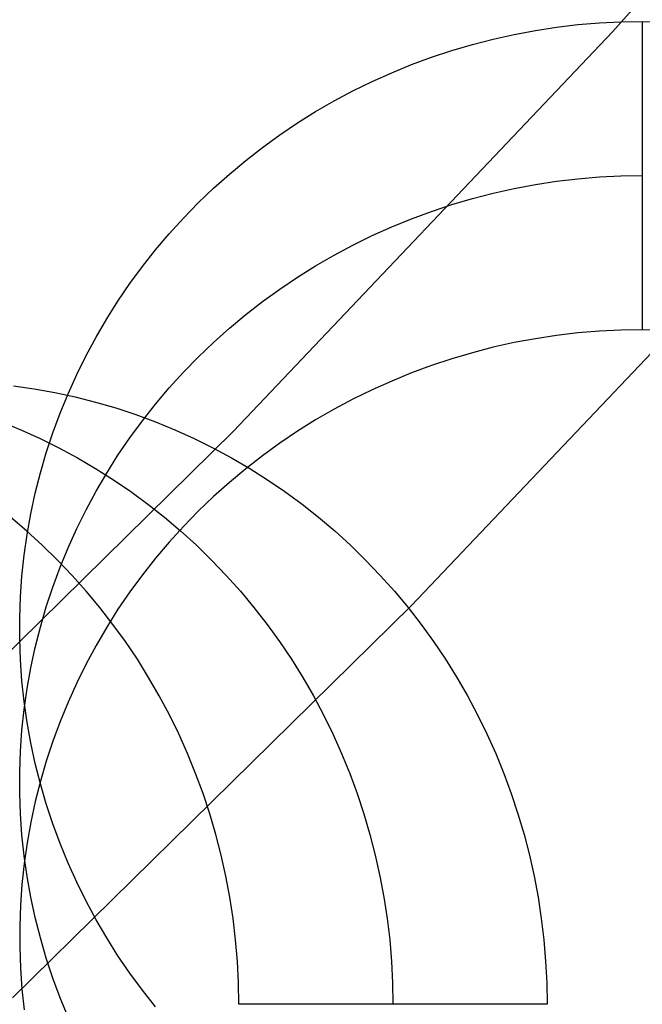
# Model space of a CAD drawing. Header units: millimetres. Extents: x 6038 to 7358, y -8545 to -7225.
# Tile 203 of 256: x 6743.1 to 6745.6, y -7931.83 to -7927.88. Entities that reach past the tile are written whole.
import ezdxf

# ---------------------------------------------------------------- set-up
doc = ezdxf.new("R2010")
doc.units = ezdxf.units.MM

msp = doc.modelspace()

# ---------------------------------------------------------------- linework, layer by layer
at = {"color": 7, "true_color": 0xffffff}
for p, q in [((6745.4814, -7927.9269, 231.7162), (6746.9464, -7926.2732, 231.7162)), ((6746.9464, -7926.2732, 259.6), (6745.4814, -7927.9269, 259.6)), ((6745.4814, -7927.9269, 231.7162), (6746.9464, -7926.2732, 231.7162)), ((6745.4814, -7927.9269, 245.6581), (6746.9464, -7926.2732, 245.6581)), ((6746.9464, -7926.2732, 259.6), (6745.4814, -7927.9269, 259.6)), ((6745.1721, -7927.9209, 78.8242), (6745.2574, -7927.9079, 78.8212)), ((6745.1721, -7927.9209, 78.8242), (6745.2574, -7927.9079, 78.8212)), ((6745.2574, -7927.9079, 78.8212), (6745.3431, -7927.8978, 78.8189)), ((6745.2574, -7927.9079, 78.8212), (6745.3431, -7927.8978, 78.8189)), ((6745.3431, -7927.8978, 78.8189), (6745.429, -7927.8905, 78.8172)), ((6745.3431, -7927.8978, 78.8189), (6745.429, -7927.8905, 78.8172)), ((6745.429, -7927.8905, 78.8172), (6745.5152, -7927.8862, 78.8162)), ((6745.429, -7927.8905, 78.8172), (6745.5152, -7927.8862, 78.8162)), ((6745.5152, -7927.8862, 78.8162), (6745.6015, -7927.8847, 78.8159)), ((6745.5152, -7927.8862, 78.8162), (6745.6015, -7927.8847, 78.8159)), ((6745.6015, -7927.8847, 78.8159), (6745.6015, -7929.122, 73.4568)), ((6745.6015, -7927.8847, 78.8159), (6745.6015, -7929.122, 73.4568)), ((6745.6015, -7927.8847, 78.8159), (6745.6878, -7927.8862, 78.8162)), ((6745.6015, -7927.8847, 78.8159), (6745.6878, -7927.8862, 78.8162)), ((6743.9601, -7929.5291, 231.7162), (6745.4814, -7927.9269, 231.7162)), ((6745.4814, -7927.9269, 259.6), (6743.9601, -7929.5291, 259.6)), ((6743.9601, -7929.5291, 231.7162), (6745.4814, -7927.9269, 231.7162)), ((6743.9601, -7929.5291, 245.6581), (6745.4814, -7927.9269, 245.6581)), ((6745.4814, -7927.9269, 259.6), (6743.9601, -7929.5291, 259.6)), ((6745.0032, -7927.9555, 78.8322), (6745.0874, -7927.9368, 78.8279)), ((6745.0032, -7927.9555, 78.8322), (6745.0874, -7927.9368, 78.8279)), ((6745.0874, -7927.9368, 78.8279), (6745.1721, -7927.9209, 78.8242)), ((6745.0874, -7927.9368, 78.8279), (6745.1721, -7927.9209, 78.8242)), ((6744.8372, -7928.0014, 78.8428), (6744.9198, -7927.977, 78.8372)), ((6744.8372, -7928.0014, 78.8428), (6744.9198, -7927.977, 78.8372)), ((6744.9198, -7927.977, 78.8372), (6745.0032, -7927.9555, 78.8322)), ((6744.9198, -7927.977, 78.8372), (6745.0032, -7927.9555, 78.8322)), ((6744.7555, -7928.0285, 78.849), (6744.8372, -7928.0014, 78.8428)), ((6744.7555, -7928.0285, 78.849), (6744.8372, -7928.0014, 78.8428)), ((6744.5952, -7928.0908, 78.8634), (6744.6748, -7928.0583, 78.8559)), ((6744.5952, -7928.0908, 78.8634), (6744.6748, -7928.0583, 78.8559)), ((6744.6748, -7928.0583, 78.8559), (6744.7555, -7928.0285, 78.849)), ((6744.6748, -7928.0583, 78.8559), (6744.7555, -7928.0285, 78.849)), ((6744.5168, -7928.126, 78.8716), (6744.5952, -7928.0908, 78.8634)), ((6744.5168, -7928.126, 78.8716), (6744.5952, -7928.0908, 78.8634)), ((6744.4397, -7928.1637, 78.8803), (6744.5168, -7928.126, 78.8716)), ((6744.4397, -7928.1637, 78.8803), (6744.5168, -7928.126, 78.8716)), ((6744.364, -7928.2041, 78.8896), (6744.4397, -7928.1637, 78.8803)), ((6744.364, -7928.2041, 78.8896), (6744.4397, -7928.1637, 78.8803)), ((6744.2898, -7928.247, 78.8995), (6744.364, -7928.2041, 78.8896)), ((6744.2898, -7928.247, 78.8995), (6744.364, -7928.2041, 78.8896)), ((6744.2171, -7928.2923, 78.91), (6744.2898, -7928.247, 78.8995)), ((6744.2171, -7928.2923, 78.91), (6744.2898, -7928.247, 78.8995)), ((6744.1461, -7928.3401, 78.921), (6744.2171, -7928.2923, 78.91)), ((6744.1461, -7928.3401, 78.921), (6744.2171, -7928.2923, 78.91)), ((6744.0768, -7928.3902, 78.9326), (6744.1461, -7928.3401, 78.921)), ((6744.0768, -7928.3902, 78.9326), (6744.1461, -7928.3401, 78.921)), ((6744.0093, -7928.4427, 78.9447), (6744.0768, -7928.3902, 78.9326)), ((6744.0093, -7928.4427, 78.9447), (6744.0768, -7928.3902, 78.9326)), ((6743.9437, -7928.4973, 78.9573), (6744.0093, -7928.4427, 78.9447)), ((6743.9437, -7928.4973, 78.9573), (6744.0093, -7928.4427, 78.9447)), ((6743.8801, -7928.5542, 78.9704), (6743.9437, -7928.4973, 78.9573)), ((6743.8801, -7928.5542, 78.9704), (6743.9437, -7928.4973, 78.9573)), ((6745.0874, -7928.5554, 76.1484), (6745.1721, -7928.5395, 76.1447)), ((6745.1721, -7928.5395, 76.1447), (6745.2574, -7928.5265, 76.1417)), ((6745.2574, -7928.5265, 76.1417), (6745.3431, -7928.5164, 76.1394)), ((6745.3431, -7928.5164, 76.1394), (6745.429, -7928.5091, 76.1377)), ((6745.429, -7928.5091, 76.1377), (6745.5152, -7928.5048, 76.1367)), ((6745.5152, -7928.5048, 76.1367), (6745.6015, -7928.5033, 76.1363)), ((6743.8186, -7928.6131, 78.984), (6743.8801, -7928.5542, 78.9704)), ((6743.8186, -7928.6131, 78.984), (6743.8801, -7928.5542, 78.9704)), ((6744.9198, -7928.5957, 76.1577), (6745.0032, -7928.5741, 76.1527)), ((6745.0032, -7928.5741, 76.1527), (6745.0874, -7928.5554, 76.1484)), ((6743.7591, -7928.6741, 78.9981), (6743.8186, -7928.6131, 78.984)), ((6743.7591, -7928.6741, 78.9981), (6743.8186, -7928.6131, 78.984)), ((6746.2183, -7928.6029, 259.6), (6744.6733, -7930.2301, 259.6)), ((6744.6733, -7930.2301, 231.7162), (6746.2183, -7928.6029, 231.7162)), ((6744.6733, -7930.2301, 245.6581), (6746.2183, -7928.6029, 245.6581)), ((6744.6733, -7930.2301, 231.7162), (6746.2183, -7928.6029, 231.7162)), ((6746.2183, -7928.6029, 259.6), (6744.6733, -7930.2301, 259.6)), ((6744.7555, -7928.6471, 76.1695), (6744.8372, -7928.62, 76.1633)), ((6744.8372, -7928.62, 76.1633), (6744.9198, -7928.5957, 76.1577)), ((6744.6748, -7928.6769, 76.1764), (6744.7555, -7928.6471, 76.1695)), ((6743.7019, -7928.737, 79.0126), (6743.7591, -7928.6741, 78.9981)), ((6743.7019, -7928.737, 79.0126), (6743.7591, -7928.6741, 78.9981)), ((6744.5952, -7928.7094, 76.1839), (6744.6748, -7928.6769, 76.1764)), ((6743.6469, -7928.8019, 79.0276), (6743.7019, -7928.737, 79.0126)), ((6743.6469, -7928.8019, 79.0276), (6743.7019, -7928.737, 79.0126)), ((6744.5168, -7928.7446, 76.192), (6744.5952, -7928.7094, 76.1839)), ((6744.4397, -7928.7824, 76.2008), (6744.5168, -7928.7446, 76.192)), ((6743.5943, -7928.8685, 79.043), (6743.6469, -7928.8019, 79.0276)), ((6743.5943, -7928.8685, 79.043), (6743.6469, -7928.8019, 79.0276)), ((6744.364, -7928.8227, 76.2101), (6744.4397, -7928.7824, 76.2008)), ((6744.2898, -7928.8656, 76.22), (6744.364, -7928.8227, 76.2101)), ((6743.5441, -7928.9369, 79.0588), (6743.5943, -7928.8685, 79.043)), ((6743.5441, -7928.9369, 79.0588), (6743.5943, -7928.8685, 79.043)), ((6744.2171, -7928.911, 76.2304), (6744.2898, -7928.8656, 76.22)), ((6743.4963, -7929.0069, 79.0749), (6743.5441, -7928.9369, 79.0588)), ((6743.4963, -7929.0069, 79.0749), (6743.5441, -7928.9369, 79.0588)), ((6744.1461, -7928.9587, 76.2415), (6744.2171, -7928.911, 76.2304)), ((6744.0768, -7929.0089, 76.253), (6744.1461, -7928.9587, 76.2415)), ((6743.451, -7929.0785, 79.0915), (6743.4963, -7929.0069, 79.0749)), ((6743.451, -7929.0785, 79.0915), (6743.4963, -7929.0069, 79.0749)), ((6744.0093, -7929.0613, 76.2652), (6744.0768, -7929.0089, 76.253)), ((6743.4083, -7929.1516, 79.1083), (6743.451, -7929.0785, 79.0915)), ((6743.4083, -7929.1516, 79.1083), (6743.451, -7929.0785, 79.0915)), ((6743.9437, -7929.116, 76.2778), (6744.0093, -7929.0613, 76.2652)), ((6743.8801, -7929.1728, 76.2909), (6743.9437, -7929.116, 76.2778)), ((6745.429, -7929.1278, 73.4582), (6745.3431, -7929.135, 73.4598)), ((6745.429, -7929.1278, 73.4582), (6745.3431, -7929.135, 73.4598)), ((6745.5152, -7929.1234, 73.4572), (6745.429, -7929.1278, 73.4582)), ((6745.5152, -7929.1234, 73.4572), (6745.429, -7929.1278, 73.4582)), ((6745.6015, -7929.122, 73.4568), (6745.5152, -7929.1234, 73.4572)), ((6745.6015, -7929.122, 73.4568), (6745.5152, -7929.1234, 73.4572)), ((6745.6878, -7929.1234, 73.4572), (6745.6015, -7929.122, 73.4568)), ((6745.6878, -7929.1234, 73.4572), (6745.6015, -7929.122, 73.4568)), ((6743.3682, -7929.226, 79.1255), (6743.4083, -7929.1516, 79.1083)), ((6743.3682, -7929.226, 79.1255), (6743.4083, -7929.1516, 79.1083)), ((6743.8186, -7929.2317, 76.3045), (6743.8801, -7929.1728, 76.2909)), ((6745.0874, -7929.174, 73.4688), (6745.0032, -7929.1927, 73.4732)), ((6745.0874, -7929.174, 73.4688), (6745.0032, -7929.1927, 73.4732)), ((6745.1721, -7929.1582, 73.4652), (6745.0874, -7929.174, 73.4688)), ((6745.1721, -7929.1582, 73.4652), (6745.0874, -7929.174, 73.4688)), ((6745.2574, -7929.1451, 73.4622), (6745.1721, -7929.1582, 73.4652)), ((6745.2574, -7929.1451, 73.4622), (6745.1721, -7929.1582, 73.4652)), ((6745.3431, -7929.135, 73.4598), (6745.2574, -7929.1451, 73.4622)), ((6745.3431, -7929.135, 73.4598), (6745.2574, -7929.1451, 73.4622)), ((6745.0032, -7929.1927, 73.4732), (6744.9198, -7929.2143, 73.4781)), ((6745.0032, -7929.1927, 73.4732), (6744.9198, -7929.2143, 73.4781)), ((6743.3307, -7929.3018, 79.143), (6743.3682, -7929.226, 79.1255)), ((6743.3307, -7929.3018, 79.143), (6743.3682, -7929.226, 79.1255)), ((6743.7591, -7929.2927, 76.3186), (6743.8186, -7929.2317, 76.3045)), ((6744.8372, -7929.2386, 73.4838), (6744.7555, -7929.2657, 73.49)), ((6744.8372, -7929.2386, 73.4838), (6744.7555, -7929.2657, 73.49)), ((6744.9198, -7929.2143, 73.4781), (6744.8372, -7929.2386, 73.4838)), ((6744.9198, -7929.2143, 73.4781), (6744.8372, -7929.2386, 73.4838)), ((6744.7555, -7929.2657, 73.49), (6744.6748, -7929.2955, 73.4969)), ((6744.7555, -7929.2657, 73.49), (6744.6748, -7929.2955, 73.4969)), ((6743.296, -7929.3788, 79.1608), (6743.3307, -7929.3018, 79.143)), ((6743.296, -7929.3788, 79.1608), (6743.3307, -7929.3018, 79.143)), ((6743.7019, -7929.3557, 76.3331), (6743.7591, -7929.2927, 76.3186)), ((6744.5952, -7929.328, 73.5044), (6744.5168, -7929.3632, 73.5125)), ((6744.5952, -7929.328, 73.5044), (6744.5168, -7929.3632, 73.5125)), ((6744.6748, -7929.2955, 73.4969), (6744.5952, -7929.328, 73.5044)), ((6744.6748, -7929.2955, 73.4969), (6744.5952, -7929.328, 73.5044)), ((6743.0766, -7929.3474, 58.5044), (6743.1599, -7929.3592, 58.4852)), ((6743.0766, -7929.3474, 58.5044), (6743.1599, -7929.3592, 58.4852)), ((6743.1599, -7929.3592, 58.4852), (6743.2428, -7929.3741, 58.4661)), ((6743.1599, -7929.3592, 58.4852), (6743.2428, -7929.3741, 58.4661)), ((6743.6469, -7929.4205, 76.3481), (6743.7019, -7929.3557, 76.3331)), ((6744.5168, -7929.3632, 73.5125), (6744.4397, -7929.401, 73.5212)), ((6744.5168, -7929.3632, 73.5125), (6744.4397, -7929.401, 73.5212)), ((6743.2428, -7929.3741, 58.4661), (6743.3251, -7929.3918, 58.4471)), ((6743.2428, -7929.3741, 58.4661), (6743.3251, -7929.3918, 58.4471)), ((6743.264, -7929.4569, 79.1788), (6743.296, -7929.3788, 79.1608)), ((6743.264, -7929.4569, 79.1788), (6743.296, -7929.3788, 79.1608)), ((6743.3251, -7929.3918, 58.4471), (6743.4067, -7929.4125, 58.4282)), ((6743.3251, -7929.3918, 58.4471), (6743.4067, -7929.4125, 58.4282)), ((6744.4397, -7929.401, 73.5212), (6744.364, -7929.4413, 73.5306)), ((6744.4397, -7929.401, 73.5212), (6744.364, -7929.4413, 73.5306)), ((6743.4067, -7929.4125, 58.4282), (6743.4876, -7929.436, 58.4095)), ((6743.4067, -7929.4125, 58.4282), (6743.4876, -7929.436, 58.4095)), ((6743.4876, -7929.436, 58.4095), (6743.5677, -7929.4624, 58.3911)), ((6743.4876, -7929.436, 58.4095), (6743.5677, -7929.4624, 58.3911)), ((6743.5943, -7929.4871, 76.3635), (6743.6469, -7929.4205, 76.3481)), ((6744.364, -7929.4413, 73.5306), (6744.2898, -7929.4842, 73.5405)), ((6744.364, -7929.4413, 73.5306), (6744.2898, -7929.4842, 73.5405)), ((6743.2348, -7929.536, 79.1971), (6743.264, -7929.4569, 79.1788)), ((6743.2348, -7929.536, 79.1971), (6743.264, -7929.4569, 79.1788)), ((6743.5441, -7929.5555, 76.3793), (6743.5943, -7929.4871, 76.3635)), ((6743.5677, -7929.4624, 58.3911), (6743.6468, -7929.4916, 58.3728)), ((6743.5677, -7929.4624, 58.3911), (6743.6468, -7929.4916, 58.3728)), ((6744.2898, -7929.4842, 73.5405), (6744.2171, -7929.5296, 73.5509)), ((6744.2898, -7929.4842, 73.5405), (6744.2171, -7929.5296, 73.5509)), ((6742.3844, -7931.0778, 231.7162), (6743.9601, -7929.5291, 231.7162)), ((6743.9601, -7929.5291, 259.6), (6742.3844, -7931.0778, 259.6)), ((6742.3844, -7931.0778, 231.7162), (6743.9601, -7929.5291, 231.7162)), ((6742.3844, -7931.0778, 245.6581), (6743.9601, -7929.5291, 245.6581)), ((6743.9601, -7929.5291, 259.6), (6742.3844, -7931.0778, 259.6)), ((6743.0282, -7929.4916, 55.6933), (6743.1063, -7929.5236, 55.6752)), ((6743.1063, -7929.5236, 55.6752), (6743.1833, -7929.5583, 55.6575)), ((6743.6468, -7929.4916, 58.3728), (6743.7249, -7929.5236, 58.3548)), ((6743.6468, -7929.4916, 58.3728), (6743.7249, -7929.5236, 58.3548)), ((6743.7249, -7929.5236, 58.3548), (6743.8019, -7929.5583, 58.337)), ((6743.7249, -7929.5236, 58.3548), (6743.8019, -7929.5583, 58.337)), ((6744.2171, -7929.5296, 73.5509), (6744.1461, -7929.5773, 73.562)), ((6744.2171, -7929.5296, 73.5509), (6744.1461, -7929.5773, 73.562)), ((6743.1833, -7929.5583, 55.6575), (6743.259, -7929.5958, 55.64)), ((6743.2084, -7929.6161, 79.2156), (6743.2348, -7929.536, 79.1971)), ((6743.2084, -7929.6161, 79.2156), (6743.2348, -7929.536, 79.1971)), ((6743.4963, -7929.6255, 76.3954), (6743.5441, -7929.5555, 76.3793)), ((6743.8019, -7929.5583, 58.337), (6743.8777, -7929.5958, 58.3195)), ((6743.8019, -7929.5583, 58.337), (6743.8777, -7929.5958, 58.3195)), ((6743.259, -7929.5958, 55.64), (6743.3335, -7929.6359, 55.6228)), ((6743.8777, -7929.5958, 58.3195), (6743.9521, -7929.6359, 58.3023)), ((6743.8777, -7929.5958, 58.3195), (6743.9521, -7929.6359, 58.3023)), ((6744.1461, -7929.5773, 73.562), (6744.0768, -7929.6275, 73.5735)), ((6744.1461, -7929.5773, 73.562), (6744.0768, -7929.6275, 73.5735)), ((6743.1848, -7929.697, 79.2342), (6743.2084, -7929.6161, 79.2156)), ((6743.1848, -7929.697, 79.2342), (6743.2084, -7929.6161, 79.2156)), ((6743.3335, -7929.6359, 55.6228), (6743.4066, -7929.6786, 55.6059)), ((6743.451, -7929.6971, 76.4119), (6743.4963, -7929.6255, 76.3954)), ((6743.9521, -7929.6359, 58.3023), (6744.0252, -7929.6786, 58.2854)), ((6743.9521, -7929.6359, 58.3023), (6744.0252, -7929.6786, 58.2854)), ((6744.0768, -7929.6275, 73.5735), (6744.0093, -7929.6799, 73.5856)), ((6744.0768, -7929.6275, 73.5735), (6744.0093, -7929.6799, 73.5856)), ((6743.4066, -7929.6786, 55.6059), (6743.4782, -7929.7239, 55.5894)), ((6744.0093, -7929.6799, 73.5856), (6743.9437, -7929.7346, 73.5983)), ((6744.0093, -7929.6799, 73.5856), (6743.9437, -7929.7346, 73.5983)), ((6744.0252, -7929.6786, 58.2854), (6744.0968, -7929.7239, 58.2689)), ((6744.0252, -7929.6786, 58.2854), (6744.0968, -7929.7239, 58.2689)), ((6743.1642, -7929.7786, 79.2531), (6743.1848, -7929.697, 79.2342)), ((6743.1642, -7929.7786, 79.2531), (6743.1848, -7929.697, 79.2342)), ((6743.4083, -7929.7702, 76.4288), (6743.451, -7929.6971, 76.4119)), ((6743.4782, -7929.7239, 55.5894), (6743.5482, -7929.7717, 55.5732)), ((6744.0968, -7929.7239, 58.2689), (6744.1668, -7929.7717, 58.2527)), ((6744.0968, -7929.7239, 58.2689), (6744.1668, -7929.7717, 58.2527)), ((6743.9437, -7929.7346, 73.5983), (6743.8801, -7929.7914, 73.6114)), ((6743.9437, -7929.7346, 73.5983), (6743.8801, -7929.7914, 73.6114)), ((6743.1464, -7929.8609, 79.2721), (6743.1642, -7929.7786, 79.2531)), ((6743.1464, -7929.8609, 79.2721), (6743.1642, -7929.7786, 79.2531)), ((6743.3682, -7929.8446, 76.446), (6743.4083, -7929.7702, 76.4288)), ((6743.5482, -7929.7717, 55.5732), (6743.6165, -7929.8219, 55.5574)), ((6743.8801, -7929.7914, 73.6114), (6743.8186, -7929.8504, 73.625)), ((6743.8801, -7929.7914, 73.6114), (6743.8186, -7929.8504, 73.625)), ((6744.1668, -7929.7717, 58.2527), (6744.2352, -7929.8219, 58.237)), ((6744.1668, -7929.7717, 58.2527), (6744.2352, -7929.8219, 58.237)), ((6743.3307, -7929.9204, 76.4635), (6743.3682, -7929.8446, 76.446)), ((6743.6165, -7929.8219, 55.5574), (6743.6832, -7929.8746, 55.5421)), ((6744.2352, -7929.8219, 58.237), (6744.3018, -7929.8746, 58.2216)), ((6744.2352, -7929.8219, 58.237), (6744.3018, -7929.8746, 58.2216)), ((6743.1294, -7929.9295, 52.8476), (6743.0646, -7929.8746, 52.8625)), ((6743.1294, -7929.9295, 52.8476), (6743.0646, -7929.8746, 52.8625)), ((6743.1316, -7929.9437, 79.2912), (6743.1464, -7929.8609, 79.2721)), ((6743.1316, -7929.9437, 79.2912), (6743.1464, -7929.8609, 79.2721)), ((6743.6832, -7929.8746, 55.5421), (6743.748, -7929.9295, 55.5271)), ((6743.8186, -7929.8504, 73.625), (6743.7591, -7929.9113, 73.6391)), ((6743.8186, -7929.8504, 73.625), (6743.7591, -7929.9113, 73.6391)), ((6744.3018, -7929.8746, 58.2216), (6744.3666, -7929.9295, 58.2066)), ((6744.3018, -7929.8746, 58.2216), (6744.3666, -7929.9295, 58.2066)), ((6743.296, -7929.9974, 76.4813), (6743.3307, -7929.9204, 76.4635)), ((6743.7591, -7929.9113, 73.6391), (6743.7019, -7929.9743, 73.6536)), ((6743.7591, -7929.9113, 73.6391), (6743.7019, -7929.9743, 73.6536)), ((6743.1197, -7930.027, 79.3105), (6743.1316, -7929.9437, 79.2912)), ((6743.1197, -7930.027, 79.3105), (6743.1316, -7929.9437, 79.2912)), ((6743.1923, -7929.9868, 52.833), (6743.1294, -7929.9295, 52.8476)), ((6743.1923, -7929.9868, 52.833), (6743.1294, -7929.9295, 52.8476)), ((6743.748, -7929.9295, 55.5271), (6743.811, -7929.9868, 55.5126)), ((6744.3666, -7929.9295, 58.2066), (6744.4296, -7929.9868, 58.1921)), ((6744.3666, -7929.9295, 58.2066), (6744.4296, -7929.9868, 58.1921)), ((6743.2533, -7930.0462, 52.819), (6743.1923, -7929.9868, 52.833)), ((6743.2533, -7930.0462, 52.819), (6743.1923, -7929.9868, 52.833)), ((6743.264, -7930.0755, 76.4993), (6743.296, -7929.9974, 76.4813)), ((6743.7019, -7929.9743, 73.6536), (6743.6469, -7930.0391, 73.6686)), ((6743.7019, -7929.9743, 73.6536), (6743.6469, -7930.0391, 73.6686)), ((6743.811, -7929.9868, 55.5126), (6743.8719, -7930.0462, 55.4985)), ((6744.4296, -7929.9868, 58.1921), (6744.4906, -7930.0462, 58.178)), ((6744.4296, -7929.9868, 58.1921), (6744.4906, -7930.0462, 58.178)), ((6743.1108, -7930.1107, 79.3298), (6743.1197, -7930.027, 79.3105)), ((6743.1108, -7930.1107, 79.3298), (6743.1197, -7930.027, 79.3105)), ((6743.6469, -7930.0391, 73.6686), (6743.5943, -7930.1057, 73.684)), ((6743.6469, -7930.0391, 73.6686), (6743.5943, -7930.1057, 73.684)), ((6743.2348, -7930.1546, 76.5176), (6743.264, -7930.0755, 76.4993)), ((6743.3123, -7930.1077, 52.8054), (6743.2533, -7930.0462, 52.819)), ((6743.3123, -7930.1077, 52.8054), (6743.2533, -7930.0462, 52.819)), ((6743.8719, -7930.0462, 55.4985), (6743.9309, -7930.1077, 55.4849)), ((6744.4906, -7930.0462, 58.178), (6744.5495, -7930.1077, 58.1644)), ((6744.4906, -7930.0462, 58.178), (6744.5495, -7930.1077, 58.1644)), ((6743.1049, -7930.1946, 79.3491), (6743.1108, -7930.1107, 79.3298)), ((6743.1049, -7930.1946, 79.3491), (6743.1108, -7930.1107, 79.3298)), ((6743.3691, -7930.1713, 52.7922), (6743.3123, -7930.1077, 52.8054)), ((6743.3691, -7930.1713, 52.7922), (6743.3123, -7930.1077, 52.8054)), ((6743.5943, -7930.1057, 73.684), (6743.5441, -7930.1741, 73.6997)), ((6743.5943, -7930.1057, 73.684), (6743.5441, -7930.1741, 73.6997)), ((6743.9309, -7930.1077, 55.4849), (6743.9877, -7930.1713, 55.4717)), ((6744.5495, -7930.1077, 58.1644), (6744.6063, -7930.1713, 58.1513)), ((6744.5495, -7930.1077, 58.1644), (6744.6063, -7930.1713, 58.1513)), ((6743.2084, -7930.2347, 76.5361), (6743.2348, -7930.1546, 76.5176)), ((6743.1019, -7930.2786, 79.3685), (6743.1049, -7930.1946, 79.3491)), ((6743.1019, -7930.2786, 79.3685), (6743.1049, -7930.1946, 79.3491)), ((6743.4238, -7930.2369, 52.7796), (6743.3691, -7930.1713, 52.7922)), ((6743.4238, -7930.2369, 52.7796), (6743.3691, -7930.1713, 52.7922)), ((6743.5441, -7930.1741, 73.6997), (6743.4963, -7930.2441, 73.7159)), ((6743.5441, -7930.1741, 73.6997), (6743.4963, -7930.2441, 73.7159)), ((6743.9877, -7930.1713, 55.4717), (6744.0424, -7930.2369, 55.4591)), ((6744.6063, -7930.1713, 58.1513), (6744.661, -7930.2369, 58.1386)), ((6744.6063, -7930.1713, 58.1513), (6744.661, -7930.2369, 58.1386)), ((6744.6733, -7930.2301, 259.6), (6743.073, -7931.803, 259.6)), ((6743.073, -7931.803, 231.7162), (6744.6733, -7930.2301, 231.7162)), ((6743.073, -7931.803, 245.6581), (6744.6733, -7930.2301, 245.6581)), ((6743.073, -7931.803, 231.7162), (6744.6733, -7930.2301, 231.7162)), ((6744.6733, -7930.2301, 259.6), (6743.073, -7931.803, 259.6)), ((6743.1848, -7930.3156, 76.5547), (6743.2084, -7930.2347, 76.5361)), ((6743.4762, -7930.3044, 52.7675), (6743.4238, -7930.2369, 52.7796)), ((6743.4762, -7930.3044, 52.7675), (6743.4238, -7930.2369, 52.7796)), ((6744.0424, -7930.2369, 55.4591), (6744.0948, -7930.3044, 55.447)), ((6744.661, -7930.2369, 58.1386), (6744.7134, -7930.3044, 58.1265)), ((6744.661, -7930.2369, 58.1386), (6744.7134, -7930.3044, 58.1265)), ((6743.1019, -7930.3627, 79.3879), (6743.1019, -7930.2786, 79.3685)), ((6743.1019, -7930.3627, 79.3879), (6743.1019, -7930.2786, 79.3685)), ((6743.4963, -7930.2441, 73.7159), (6743.451, -7930.3157, 73.7324)), ((6743.4963, -7930.2441, 73.7159), (6743.451, -7930.3157, 73.7324)), ((6743.1642, -7930.3972, 76.5736), (6743.1848, -7930.3156, 76.5547)), ((6743.451, -7930.3157, 73.7324), (6743.4083, -7930.3888, 73.7493)), ((6743.451, -7930.3157, 73.7324), (6743.4083, -7930.3888, 73.7493)), ((6743.5263, -7930.3737, 52.7559), (6743.4762, -7930.3044, 52.7675)), ((6743.5263, -7930.3737, 52.7559), (6743.4762, -7930.3044, 52.7675)), ((6744.0948, -7930.3044, 55.447), (6744.145, -7930.3737, 55.4354)), ((6744.7134, -7930.3044, 58.1265), (6744.7636, -7930.3737, 58.115)), ((6744.7134, -7930.3044, 58.1265), (6744.7636, -7930.3737, 58.115)), ((6743.1049, -7930.4467, 79.4073), (6743.1019, -7930.3627, 79.3879)), ((6743.1049, -7930.4467, 79.4073), (6743.1019, -7930.3627, 79.3879)), ((6743.1464, -7930.4795, 76.5926), (6743.1642, -7930.3972, 76.5736)), ((6743.4083, -7930.3888, 73.7493), (6743.3682, -7930.4633, 73.7665)), ((6743.4083, -7930.3888, 73.7493), (6743.3682, -7930.4633, 73.7665)), ((6743.5741, -7930.4447, 52.7449), (6743.5263, -7930.3737, 52.7559)), ((6743.5741, -7930.4447, 52.7449), (6743.5263, -7930.3737, 52.7559)), ((6744.145, -7930.3737, 55.4354), (6744.1927, -7930.4447, 55.4244)), ((6744.7636, -7930.3737, 58.115), (6744.8113, -7930.4447, 58.1039)), ((6744.7636, -7930.3737, 58.115), (6744.8113, -7930.4447, 58.1039)), ((6743.1108, -7930.5306, 79.4267), (6743.1049, -7930.4467, 79.4073)), ((6743.1108, -7930.5306, 79.4267), (6743.1049, -7930.4467, 79.4073)), ((6743.3682, -7930.4633, 73.7665), (6743.3307, -7930.539, 73.784)), ((6743.3682, -7930.4633, 73.7665), (6743.3307, -7930.539, 73.784)), ((6743.6195, -7930.5174, 52.7344), (6743.5741, -7930.4447, 52.7449)), ((6743.6195, -7930.5174, 52.7344), (6743.5741, -7930.4447, 52.7449)), ((6744.1927, -7930.4447, 55.4244), (6744.2381, -7930.5174, 55.4139)), ((6744.8113, -7930.4447, 58.1039), (6744.8567, -7930.5174, 58.0935)), ((6744.8113, -7930.4447, 58.1039), (6744.8567, -7930.5174, 58.0935)), ((6743.1316, -7930.5624, 76.6117), (6743.1464, -7930.4795, 76.5926)), ((6743.6623, -7930.5916, 52.7245), (6743.6195, -7930.5174, 52.7344)), ((6743.6623, -7930.5916, 52.7245), (6743.6195, -7930.5174, 52.7344)), ((6744.2381, -7930.5174, 55.4139), (6744.281, -7930.5916, 55.404)), ((6744.8567, -7930.5174, 58.0935), (6744.8996, -7930.5916, 58.0836)), ((6744.8567, -7930.5174, 58.0935), (6744.8996, -7930.5916, 58.0836)), ((6743.1197, -7930.6143, 79.446), (6743.1108, -7930.5306, 79.4267)), ((6743.1197, -7930.6143, 79.446), (6743.1108, -7930.5306, 79.4267)), ((6743.3307, -7930.539, 73.784), (6743.296, -7930.616, 73.8018)), ((6743.3307, -7930.539, 73.784), (6743.296, -7930.616, 73.8018)), ((6743.1197, -7930.6456, 76.6309), (6743.1316, -7930.5624, 76.6117)), ((6743.7027, -7930.6673, 52.7152), (6743.6623, -7930.5916, 52.7245)), ((6743.7027, -7930.6673, 52.7152), (6743.6623, -7930.5916, 52.7245)), ((6744.281, -7930.5916, 55.404), (6744.3213, -7930.6673, 55.3947)), ((6744.8996, -7930.5916, 58.0836), (6744.9399, -7930.6673, 58.0742)), ((6744.8996, -7930.5916, 58.0836), (6744.9399, -7930.6673, 58.0742)), ((6743.1316, -7930.6976, 79.4653), (6743.1197, -7930.6143, 79.446)), ((6743.1316, -7930.6976, 79.4653), (6743.1197, -7930.6143, 79.446)), ((6743.296, -7930.616, 73.8018), (6743.264, -7930.6941, 73.8198)), ((6743.296, -7930.616, 73.8018), (6743.264, -7930.6941, 73.8198)), ((6743.1108, -7930.7293, 76.6502), (6743.1197, -7930.6456, 76.6309)), ((6743.7405, -7930.7444, 52.7065), (6743.7027, -7930.6673, 52.7152)), ((6743.7405, -7930.7444, 52.7065), (6743.7027, -7930.6673, 52.7152)), ((6744.3213, -7930.6673, 55.3947), (6744.3591, -7930.7444, 55.386)), ((6744.9399, -7930.6673, 58.0742), (6744.9777, -7930.7444, 58.0655)), ((6744.9399, -7930.6673, 58.0742), (6744.9777, -7930.7444, 58.0655)), ((6743.1464, -7930.7804, 79.4844), (6743.1316, -7930.6976, 79.4653)), ((6743.1464, -7930.7804, 79.4844), (6743.1316, -7930.6976, 79.4653)), ((6743.264, -7930.6941, 73.8198), (6743.2348, -7930.7732, 73.8381)), ((6743.264, -7930.6941, 73.8198), (6743.2348, -7930.7732, 73.8381)), ((6743.1049, -7930.8132, 76.6696), (6743.1108, -7930.7293, 76.6502)), ((6743.7757, -7930.8228, 52.6984), (6743.7405, -7930.7444, 52.7065)), ((6743.7757, -7930.8228, 52.6984), (6743.7405, -7930.7444, 52.7065)), ((6744.3591, -7930.7444, 55.386), (6744.3943, -7930.8228, 55.3779)), ((6744.9777, -7930.7444, 58.0655), (6745.0129, -7930.8228, 58.0574)), ((6744.9777, -7930.7444, 58.0655), (6745.0129, -7930.8228, 58.0574)), ((6743.1642, -7930.8627, 79.5034), (6743.1464, -7930.7804, 79.4844)), ((6743.1642, -7930.8627, 79.5034), (6743.1464, -7930.7804, 79.4844)), ((6743.2348, -7930.7732, 73.8381), (6743.2084, -7930.8533, 73.8565)), ((6743.2348, -7930.7732, 73.8381), (6743.2084, -7930.8533, 73.8565)), ((6743.1019, -7930.8972, 76.689), (6743.1049, -7930.8132, 76.6696)), ((6743.8082, -7930.9024, 52.6909), (6743.7757, -7930.8228, 52.6984)), ((6743.8082, -7930.9024, 52.6909), (6743.7757, -7930.8228, 52.6984)), ((6744.3943, -7930.8228, 55.3779), (6744.4268, -7930.9024, 55.3704)), ((6745.0129, -7930.8228, 58.0574), (6745.0454, -7930.9024, 58.0499)), ((6745.0129, -7930.8228, 58.0574), (6745.0454, -7930.9024, 58.0499)), ((6743.1848, -7930.9443, 79.5222), (6743.1642, -7930.8627, 79.5034)), ((6743.1848, -7930.9443, 79.5222), (6743.1642, -7930.8627, 79.5034)), ((6743.2084, -7930.8533, 73.8565), (6743.1848, -7930.9342, 73.8752)), ((6743.2084, -7930.8533, 73.8565), (6743.1848, -7930.9342, 73.8752)), ((6743.1019, -7930.9813, 76.7084), (6743.1019, -7930.8972, 76.689)), ((6743.838, -7930.9831, 52.684), (6743.8082, -7930.9024, 52.6909)), ((6743.838, -7930.9831, 52.684), (6743.8082, -7930.9024, 52.6909)), ((6744.4268, -7930.9024, 55.3704), (6744.4566, -7930.9831, 55.3635)), ((6745.0454, -7930.9024, 58.0499), (6745.0752, -7930.9831, 58.043)), ((6745.0454, -7930.9024, 58.0499), (6745.0752, -7930.9831, 58.043)), ((6743.1848, -7930.9342, 73.8752), (6743.1642, -7931.0158, 73.8941)), ((6743.1848, -7930.9342, 73.8752), (6743.1642, -7931.0158, 73.8941)), ((6743.2084, -7931.0252, 79.5409), (6743.1848, -7930.9443, 79.5222)), ((6743.2084, -7931.0252, 79.5409), (6743.1848, -7930.9443, 79.5222)), ((6743.1049, -7931.0654, 76.7278), (6743.1019, -7930.9813, 76.7084)), ((6743.8651, -7931.0648, 52.6777), (6743.838, -7930.9831, 52.684)), ((6743.8651, -7931.0648, 52.6777), (6743.838, -7930.9831, 52.684)), ((6744.4566, -7930.9831, 55.3635), (6744.4837, -7931.0648, 55.3572)), ((6745.0752, -7930.9831, 58.043), (6745.1023, -7931.0648, 58.0368)), ((6745.0752, -7930.9831, 58.043), (6745.1023, -7931.0648, 58.0368)), ((6743.1642, -7931.0158, 73.8941), (6743.1464, -7931.0981, 73.9131)), ((6743.1642, -7931.0158, 73.8941), (6743.1464, -7931.0981, 73.9131)), ((6743.2348, -7931.1053, 79.5594), (6743.2084, -7931.0252, 79.5409)), ((6743.2348, -7931.1053, 79.5594), (6743.2084, -7931.0252, 79.5409)), ((6743.1108, -7931.1492, 76.7472), (6743.1049, -7931.0654, 76.7278)), ((6743.8894, -7931.1474, 52.6721), (6743.8651, -7931.0648, 52.6777)), ((6743.8894, -7931.1474, 52.6721), (6743.8651, -7931.0648, 52.6777)), ((6744.4837, -7931.0648, 55.3572), (6744.508, -7931.1474, 55.3516)), ((6745.1023, -7931.0648, 58.0368), (6745.1266, -7931.1474, 58.0311)), ((6745.1023, -7931.0648, 58.0368), (6745.1266, -7931.1474, 58.0311)), ((6743.1464, -7931.0981, 73.9131), (6743.1316, -7931.181, 73.9322)), ((6743.1464, -7931.0981, 73.9131), (6743.1316, -7931.181, 73.9322)), ((6743.264, -7931.1844, 79.5777), (6743.2348, -7931.1053, 79.5594)), ((6743.264, -7931.1844, 79.5777), (6743.2348, -7931.1053, 79.5594)), ((6743.1197, -7931.2329, 76.7665), (6743.1108, -7931.1492, 76.7472)), ((6743.9109, -7931.2308, 52.6671), (6743.8894, -7931.1474, 52.6721)), ((6743.9109, -7931.2308, 52.6671), (6743.8894, -7931.1474, 52.6721)), ((6744.508, -7931.1474, 55.3516), (6744.5296, -7931.2308, 55.3467)), ((6745.1266, -7931.1474, 58.0311), (6745.1482, -7931.2308, 58.0262)), ((6745.1266, -7931.1474, 58.0311), (6745.1482, -7931.2308, 58.0262)), ((6743.1316, -7931.181, 73.9322), (6743.1197, -7931.2643, 73.9514)), ((6743.1316, -7931.181, 73.9322), (6743.1197, -7931.2643, 73.9514)), ((6743.296, -7931.2625, 79.5957), (6743.264, -7931.1844, 79.5777)), ((6743.296, -7931.2625, 79.5957), (6743.264, -7931.1844, 79.5777)), ((6743.1197, -7931.2643, 73.9514), (6743.1108, -7931.3479, 73.9707)), ((6743.1197, -7931.2643, 73.9514), (6743.1108, -7931.3479, 73.9707)), ((6743.1316, -7931.3162, 76.7857), (6743.1197, -7931.2329, 76.7665)), ((6743.3307, -7931.3395, 79.6135), (6743.296, -7931.2625, 79.5957)), ((6743.3307, -7931.3395, 79.6135), (6743.296, -7931.2625, 79.5957)), ((6743.9296, -7931.315, 52.6628), (6743.9109, -7931.2308, 52.6671)), ((6743.9296, -7931.315, 52.6628), (6743.9109, -7931.2308, 52.6671)), ((6744.5296, -7931.2308, 55.3467), (6744.5483, -7931.315, 55.3423)), ((6745.1482, -7931.2308, 58.0262), (6745.1669, -7931.315, 58.0219)), ((6745.1482, -7931.2308, 58.0262), (6745.1669, -7931.315, 58.0219)), ((6743.1464, -7931.399, 76.8049), (6743.1316, -7931.3162, 76.7857)), ((6743.3682, -7931.4153, 79.631), (6743.3307, -7931.3395, 79.6135)), ((6743.3682, -7931.4153, 79.631), (6743.3307, -7931.3395, 79.6135)), ((6743.9455, -7931.3997, 52.6592), (6743.9296, -7931.315, 52.6628)), ((6743.9455, -7931.3997, 52.6592), (6743.9296, -7931.315, 52.6628)), ((6744.5483, -7931.315, 55.3423), (6744.5641, -7931.3997, 55.3387)), ((6745.1669, -7931.315, 58.0219), (6745.1827, -7931.3997, 58.0182)), ((6745.1669, -7931.315, 58.0219), (6745.1827, -7931.3997, 58.0182)), ((6743.1108, -7931.3479, 73.9707), (6743.1049, -7931.4318, 73.9901)), ((6743.1108, -7931.3479, 73.9707), (6743.1049, -7931.4318, 73.9901)), ((6743.1642, -7931.4813, 76.8239), (6743.1464, -7931.399, 76.8049)), ((6743.4083, -7931.4897, 79.6481), (6743.3682, -7931.4153, 79.631)), ((6743.4083, -7931.4897, 79.6481), (6743.3682, -7931.4153, 79.631)), ((6743.9585, -7931.485, 52.6562), (6743.9455, -7931.3997, 52.6592)), ((6743.9585, -7931.485, 52.6562), (6743.9455, -7931.3997, 52.6592)), ((6744.5641, -7931.3997, 55.3387), (6744.5771, -7931.485, 55.3357)), ((6745.1827, -7931.3997, 58.0182), (6745.1958, -7931.485, 58.0152)), ((6745.1827, -7931.3997, 58.0182), (6745.1958, -7931.485, 58.0152)), ((6743.1049, -7931.4318, 73.9901), (6743.1019, -7931.5158, 74.0095)), ((6743.1049, -7931.4318, 73.9901), (6743.1019, -7931.5158, 74.0095)), ((6743.1848, -7931.563, 76.8427), (6743.1642, -7931.4813, 76.8239)), ((6743.451, -7931.5628, 79.665), (6743.4083, -7931.4897, 79.6481)), ((6743.451, -7931.5628, 79.665), (6743.4083, -7931.4897, 79.6481)), ((6743.9687, -7931.5707, 52.6538), (6743.9585, -7931.485, 52.6562)), ((6743.9687, -7931.5707, 52.6538), (6743.9585, -7931.485, 52.6562)), ((6744.5771, -7931.485, 55.3357), (6744.5873, -7931.5707, 55.3333)), ((6745.1958, -7931.485, 58.0152), (6745.2059, -7931.5707, 58.0128)), ((6745.1958, -7931.485, 58.0152), (6745.2059, -7931.5707, 58.0128)), ((6743.1019, -7931.5158, 74.0095), (6743.1019, -7931.5999, 74.0289)), ((6743.1019, -7931.5158, 74.0095), (6743.1019, -7931.5999, 74.0289)), ((6743.2084, -7931.6439, 76.8614), (6743.1848, -7931.563, 76.8427)), ((6743.4963, -7931.6344, 79.6815), (6743.451, -7931.5628, 79.665)), ((6743.4963, -7931.6344, 79.6815), (6743.451, -7931.5628, 79.665)), ((6743.9759, -7931.6567, 52.6521), (6743.9687, -7931.5707, 52.6538)), ((6743.9759, -7931.6567, 52.6521), (6743.9687, -7931.5707, 52.6538)), ((6744.5873, -7931.5707, 55.3333), (6744.5945, -7931.6567, 55.3317)), ((6745.2059, -7931.5707, 58.0128), (6745.2131, -7931.6567, 58.0112)), ((6745.2059, -7931.5707, 58.0128), (6745.2131, -7931.6567, 58.0112)), ((6743.1019, -7931.5999, 74.0289), (6743.1049, -7931.684, 74.0483)), ((6743.1019, -7931.5999, 74.0289), (6743.1049, -7931.684, 74.0483)), ((6743.2348, -7931.7239, 76.8799), (6743.2084, -7931.6439, 76.8614)), ((6743.5441, -7931.7044, 79.6977), (6743.4963, -7931.6344, 79.6815)), ((6743.5441, -7931.7044, 79.6977), (6743.4963, -7931.6344, 79.6815)), ((6743.9803, -7931.7428, 52.6511), (6743.9759, -7931.6567, 52.6521)), ((6743.9803, -7931.7428, 52.6511), (6743.9759, -7931.6567, 52.6521)), ((6744.5945, -7931.6567, 55.3317), (6744.5989, -7931.7428, 55.3306)), ((6745.2131, -7931.6567, 58.0112), (6745.2175, -7931.7428, 58.0102)), ((6745.2131, -7931.6567, 58.0112), (6745.2175, -7931.7428, 58.0102)), ((6743.1049, -7931.684, 74.0483), (6743.1108, -7931.7679, 74.0677)), ((6743.1049, -7931.684, 74.0483), (6743.1108, -7931.7679, 74.0677)), ((6743.264, -7931.8031, 76.8981), (6743.2348, -7931.7239, 76.8799)), ((6743.5943, -7931.7728, 79.7135), (6743.5441, -7931.7044, 79.6977)), ((6743.5943, -7931.7728, 79.7135), (6743.5441, -7931.7044, 79.6977)), ((6743.1108, -7931.7679, 74.0677), (6743.1197, -7931.8515, 74.087)), ((6743.1108, -7931.7679, 74.0677), (6743.1197, -7931.8515, 74.087)), ((6743.6469, -7931.8394, 79.7289), (6743.5943, -7931.7728, 79.7135)), ((6743.6469, -7931.8394, 79.7289), (6743.5943, -7931.7728, 79.7135)), ((6743.9817, -7931.8291, 52.6508), (6743.9803, -7931.7428, 52.6511)), ((6743.9817, -7931.8291, 52.6508), (6743.9803, -7931.7428, 52.6511)), ((6744.5989, -7931.7428, 55.3306), (6744.6003, -7931.8291, 55.3303)), ((6745.2175, -7931.7428, 58.0102), (6745.2189, -7931.8291, 58.0098)), ((6745.2175, -7931.7428, 58.0102), (6745.2189, -7931.8291, 58.0098)), ((6743.296, -7931.8812, 76.9162), (6743.264, -7931.8031, 76.8981)), ((6745.2189, -7931.8291, 58.0098), (6743.9817, -7931.8291, 52.6508))]:
    msp.add_line(p, q, dxfattribs=at)

doc.saveas('drawing.dxf')
